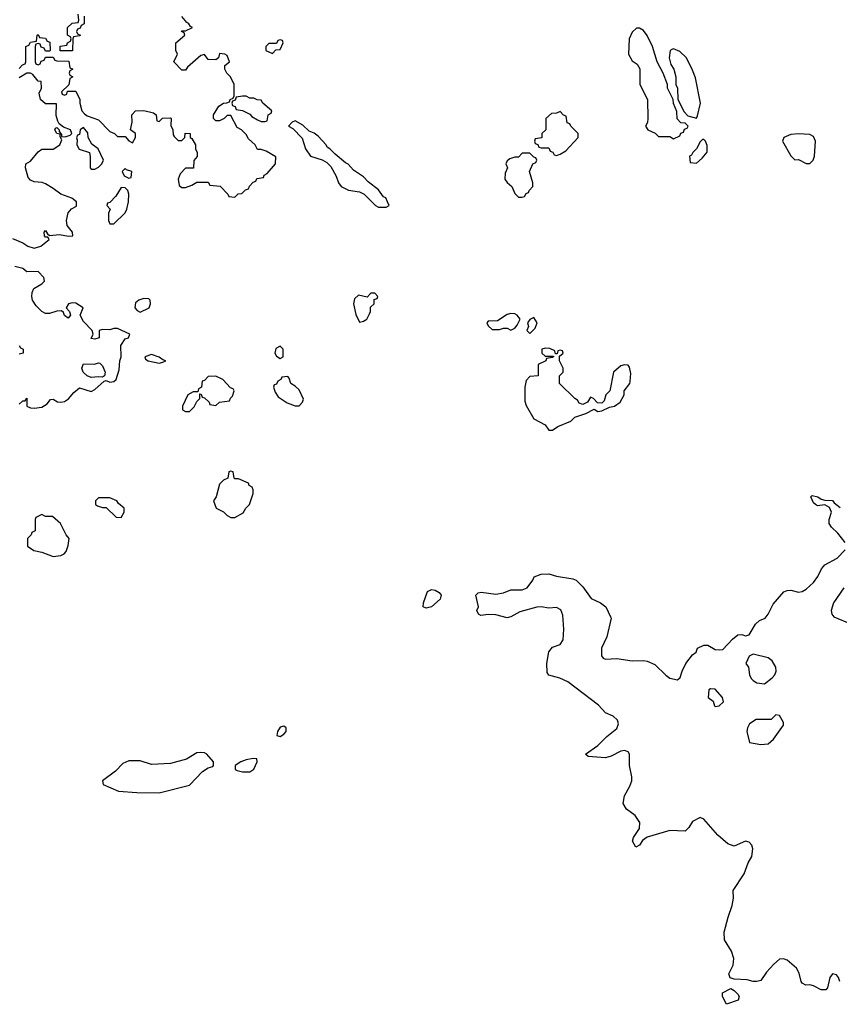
# Model space of a CAD drawing. Header units: inches. Extents: x 2106670 to 2322961, y 36024 to 224899.
# Tile 198 of 256: x 2241113 to 2245446, y 154269 to 159472. Entities that reach past the tile are written whole.
import ezdxf

# ---------------------------------------------------------------- set-up
doc = ezdxf.new("R2010")
doc.units = ezdxf.units.IN
doc.header["$MEASUREMENT"] = 0
doc.layers.add('C2145', color=7, linetype='Continuous')

msp = doc.modelspace()

# ---------------------------------------------------------------- linework, layer by layer
at = {"layer": 'C2145', "color": 5}
for points, elevation in [([(2241110, 159214), (2241127.3, 159232.7), (2241142, 159238), (2241146, 159250), (2241146, 159330), (2241162, 159338), (2241170, 159354), (2241202, 159358), (2241206, 159390), (2241210, 159394), (2241218, 159378), (2241250, 159374), (2241258, 159358), (2241272.7, 159352.7), (2241274, 159310), (2241270, 159306), (2241250, 159306), (2241242, 159322), (2241227.3, 159327.3), (2241222, 159342), (2241210, 159346), (2241198, 159342), (2241194, 159330), (2241194, 159250), (2241198, 159238), (2241210, 159234), (2241222, 159238), (2241227.3, 159252.7), (2241242, 159258), (2241250, 159274), (2241290, 159274), (2241298, 159258), (2241310, 159254), (2241372.7, 159252.7), (2241378, 159218), (2241394, 159210), (2241378, 159202), (2241374, 159190), (2241378, 159178), (2241394, 159170), (2241378, 159162), (2241372.7, 159127.3), (2241334, 159090), (2241338, 159078), (2241350, 159074), (2241362, 159078), (2241366, 159094), (2241410, 159094), (2241431.3, 159050), (2241431.3, 159030), (2241442, 158990), (2241455.3, 158975.3), (2241470, 158964.7), (2241530, 158942), (2241590, 158882), (2241614, 158870), (2241630, 158854), (2241670, 158854), (2241690, 158832), (2241710, 158822), (2241726, 158850), (2241726, 158870), (2241698, 158890), (2241708, 158930), (2241706, 158970), (2241726, 158990), (2241768.4, 158991.6), (2241819.6, 158979.6), (2241834, 158970), (2241838, 158938), (2241850, 158934), (2241868, 158952), (2241910, 158954), (2241914, 158950), (2241912.7, 158912.7), (2241922, 158890), (2241923.6, 158863.6), (2241930, 158854), (2241950, 158834), (2241970, 158834), (2241986, 158850), (2241987.3, 158872.7), (2242014, 158870), (2242014, 158850), (2242023.6, 158843.6), (2242042, 158810), (2242042, 158790), (2242052, 158770), (2242051.6, 158748.4), (2242032.7, 158727.3), (2242032, 158688), (2241990, 158688), (2241962, 158658), (2241951, 158630), (2241956, 158596), (2241970, 158586), (2241990, 158584.7), (2242023.1, 158596.9), (2242050, 158614), (2242110, 158614), (2242118, 158598), (2242172.7, 158592.7), (2242214, 158550), (2242218, 158538), (2242250, 158534), (2242268.4, 158551.6), (2242287.3, 158552.7), (2242307.3, 158572.7), (2242322, 158578), (2242327.3, 158592.7), (2242347.3, 158612.7), (2242362, 158618), (2242367.3, 158632.7), (2242402, 158638), (2242406, 158650), (2242420.4, 158659.6), (2242466, 158710), (2242467.3, 158747.3), (2242416.4, 158776.4), (2242390, 158786), (2242370, 158786), (2242358, 158810), (2242323.1, 158843.1), (2242310, 158866), (2242286, 158890), (2242263.1, 158903.1), (2242230, 158966), (2242210, 158966), (2242194, 158950), (2242170, 158938), (2242150, 158938), (2242138, 158950), (2242138, 158970), (2242165.6, 159014.4), (2242190, 159031.3), (2242208, 159032), (2242222, 159038), (2242226, 159050), (2242242, 159058), (2242246, 159070), (2242246, 159130), (2242228, 159170), (2242208, 159190), (2242198, 159210), (2242198, 159230), (2242222, 159250), (2242210, 159282), (2242198, 159290), (2242170, 159294), (2242164.7, 159270), (2242150, 159259), (2242110, 159262), (2242090, 159288), (2242070, 159282), (2241999.6, 159220.4), (2241990, 159206), (2241970, 159206), (2241928, 159250), (2241948, 159290), (2241938, 159310), (2241938, 159350), (2241986, 159390), (2241982, 159402), (2241968, 159410), (2241970, 159414), (2241990, 159414), (2242026, 159430), (2242015.3, 159435.3), (2242008, 159450), (2241996.5, 159456.5), (2241970, 159489)], 60), ([(2241454, 159490), (2241454, 159450), (2241438, 159442), (2241432.7, 159427.3), (2241418, 159422), (2241414, 159410), (2241418, 159398), (2241434, 159390), (2241430, 159386), (2241398, 159382), (2241394, 159370), (2241392.7, 159307.3), (2241327.3, 159307.3), (2241327.3, 159332.7), (2241362, 159338), (2241366, 159350), (2241382, 159358), (2241386, 159370), (2241382, 159382), (2241366, 159390), (2241366, 159430), (2241390, 159454), (2241422, 159458), (2241426, 159470), (2241422, 159502)], 60), ([(2241075.1, 158315.1), (2241130, 158293.4), (2241155.3, 158275.3), (2241190, 158263.8), (2241225.1, 158274.9), (2241268, 158310), (2241262, 158322), (2241250, 158322), (2241244, 158330), (2241242, 158350), (2241250, 158358), (2241259.6, 158339.6), (2241271, 158331), (2241322.8, 158337.2), (2241371.3, 158328.7), (2241393.2, 158330), (2241391.8, 158350), (2241364.5, 158384.5), (2241360.4, 158410), (2241370, 158451), (2241387.6, 158472.4), (2241413.6, 158486.4), (2241414, 158510), (2241389.5, 158529.5), (2241330, 158549.5), (2241290, 158580.7), (2241250, 158604.5), (2241231.1, 158611.1), (2241190, 158615.1), (2241170, 158624.5), (2241158, 158638), (2241143.7, 158690), (2241145.2, 158710), (2241170, 158724.9), (2241210, 158773.4), (2241230, 158788), (2241290, 158788.5), (2241325.2, 158810), (2241336.4, 158836.4), (2241327.3, 158852.7), (2241327.3, 158867.3), (2241308.7, 158870), (2241298, 158890), (2241302, 158898), (2241310, 158902), (2241322, 158890), (2241322, 158882), (2241334, 158866), (2241334, 158854), (2241352.7, 158852.7), (2241379, 158861), (2241388, 158870), (2241382, 158890), (2241344.7, 158904.7), (2241322, 158922), (2241315.1, 158935.1), (2241306, 158966), (2241307.3, 159027.3), (2241250, 159027), (2241222.9, 159050), (2241215.5, 159084.5), (2241228.7, 159110), (2241226, 159146), (2241210, 159148), (2241182, 159182), (2241170, 159188.7), (2241150, 159188.7), (2241110, 159165.2)], 60), ([(2241110, 157441), (2241130, 157458), (2241142, 157458), (2241150, 157472), (2241151, 157430), (2241170, 157420.5), (2241190, 157418.4), (2241230, 157424.4), (2241258.7, 157441.3), (2241275.3, 157464.7), (2241290, 157466), (2241312.8, 157452.8), (2241330, 157450.4), (2241350, 157454.9), (2241371.2, 157468.8), (2241398.4, 157501.6), (2241430, 157526), (2241490, 157507.3), (2241510, 157517.3), (2241559, 157561), (2241570, 157566), (2241590, 157556.3), (2241610, 157559.1), (2241622.7, 157570), (2241638.6, 157621.4), (2241643, 157670), (2241649.6, 157690), (2241647, 157750), (2241670, 157784.9), (2241688, 157790), (2241695.3, 157810), (2241630, 157839.3), (2241610, 157840.9), (2241590, 157832.7), (2241550, 157835.3), (2241534, 157830), (2241534, 157790), (2241510, 157784), (2241490, 157788), (2241502, 157810), (2241495.3, 157830), (2241450, 157877.2), (2241432.7, 157910), (2241449, 157950), (2241410, 157973.3), (2241390, 157975.6), (2241371.3, 157970), (2241358, 157950), (2241376, 157930), (2241381, 157910), (2241370, 157895.3), (2241350, 157909), (2241345.2, 157925.2), (2241333.2, 157933.2), (2241310, 157931.5), (2241270, 157918.7), (2241250, 157919.6), (2241230, 157929.5), (2241199.5, 157959.5), (2241181.6, 157990), (2241178, 158010), (2241178.7, 158030), (2241188.2, 158051.8), (2241230, 158075.5), (2241244.5, 158090), (2241240.7, 158110), (2241210, 158142), (2241150, 158139.3), (2241130, 158158), (2241088.2, 158168.2)], 60), ([(2241110.8, 157750), (2241118, 157738), (2241131.3, 157730), (2241130.8, 157709.2), (2241110, 157705.2)], 60), ([(2245476.2, 156710), (2245438.2, 156758.2), (2245405.1, 156790), (2245392.3, 156810), (2245392.7, 156830), (2245404, 156870), (2245393.6, 156893.6), (2245370, 156908.7), (2245330, 156902.7), (2245319, 156910), (2245310, 156919), (2245295.3, 156950), (2245302.7, 156957.3), (2245332, 156950), (2245350, 156938), (2245370, 156932), (2245410, 156931), (2245418.8, 156918.8), (2245450, 156894.8)], 40), ([(2245448.2, 154390), (2245442, 154410), (2245430, 154424.2), (2245410, 154429.6), (2245395.3, 154410), (2245383.4, 154356.6), (2245374.3, 154345.7), (2245350, 154345.1), (2245310, 154367), (2245290, 154372), (2245268.7, 154370), (2245250, 154381.2), (2245244.5, 154390), (2245233.6, 154433.6), (2245218.9, 154458.9), (2245170, 154502), (2245150, 154508.7), (2245130, 154508), (2245099.8, 154480.2), (2245061.4, 154438.6), (2245030, 154395.3), (2245010, 154389), (2244990, 154389), (2244958, 154398), (2244890, 154402), (2244868.9, 154408.9), (2244862, 154430), (2244884, 154476), (2244888.7, 154510), (2244875.3, 154550), (2244839, 154610), (2244837, 154650), (2244857.4, 154730), (2244878.8, 154790), (2244885.6, 154830), (2244885.3, 154870), (2244942, 154958), (2244964.2, 155015.8), (2244983.7, 155050), (2244989.3, 155090), (2244982.7, 155110), (2244970, 155125.2), (2244950, 155131.6), (2244890, 155103.7), (2244856.6, 155116.6), (2244803.3, 155163.3), (2244730, 155247.3), (2244710, 155256.2), (2244670, 155234.5), (2244650, 155202.7), (2244630, 155184.5), (2244550, 155186.3), (2244430, 155152), (2244406, 155134), (2244390, 155109), (2244370, 155099), (2244353.2, 155130), (2244358, 155150), (2244390, 155198), (2244391.6, 155230), (2244366.3, 155266.3), (2244320.1, 155300.1), (2244303.9, 155330), (2244309.7, 155370), (2244338.8, 155421.2), (2244348.3, 155450), (2244348.4, 155470), (2244336.4, 155530), (2244336.9, 155590), (2244330, 155602.7), (2244310, 155609.6), (2244290, 155606), (2244240.5, 155579.5), (2244210, 155571), (2244118, 155578), (2244104, 155590), (2244170, 155635.8), (2244216.3, 155683.7), (2244270, 155725.5), (2244278, 155750), (2244273, 155770), (2244250, 155791.8), (2244209.7, 155809.7), (2244173.2, 155850), (2244010, 155973), (2243968.1, 155991.9), (2243910, 156007.3), (2243901.7, 156021.7), (2243899.7, 156070), (2243910, 156131), (2243930, 156156.3), (2243970, 156170.8), (2243985.4, 156194.6), (2243989.7, 156250.3), (2243984.7, 156324.8), (2243973.9, 156353.9), (2243950, 156365.6), (2243910, 156362.9), (2243870, 156369.5), (2243847.5, 156367.5), (2243756.7, 156343.3), (2243710, 156317), (2243690, 156311.8), (2243630, 156326.9), (2243592, 156328), (2243550, 156322.7), (2243539, 156330), (2243529, 156350), (2243538, 156370), (2243524, 156430), (2243537.2, 156442.8), (2243553.2, 156446.8), (2243630, 156435.8), (2243670, 156443.1), (2243710, 156458.4), (2243770, 156458.4), (2243795.1, 156470), (2243826, 156510), (2243832.7, 156527.3), (2243870, 156542), (2243910, 156543.1), (2243951.3, 156531.3), (2244037.8, 156517.8), (2244054.9, 156510), (2244090, 156474.9), (2244133.3, 156413.3), (2244182.8, 156390), (2244210.8, 156370), (2244236.8, 156316.8), (2244238.8, 156310), (2244217.4, 156210), (2244189.3, 156150.7), (2244189.1, 156110), (2244198, 156098), (2244210, 156092.4), (2244270, 156096.5), (2244350, 156084.6), (2244410, 156086.3), (2244430, 156082.6), (2244470, 156063.8), (2244527.8, 156007.8), (2244550, 155993), (2244590, 155984), (2244603.7, 155996.3), (2244614.5, 156030), (2244635.1, 156070), (2244670, 156116), (2244688.7, 156130), (2244695.3, 156150), (2244730, 156167.3), (2244750, 156167.3), (2244790, 156144.4), (2244810, 156141.3), (2244830, 156144.4), (2244881.6, 156198.4), (2244910, 156221.6), (2244930, 156223), (2244950, 156216), (2244970, 156222), (2245002, 156278), (2245023.5, 156296.5), (2245053.3, 156310), (2245069.6, 156330), (2245096.6, 156383.4), (2245151.7, 156448.3), (2245170, 156456.3), (2245190, 156457.1), (2245230, 156447), (2245250, 156450.4), (2245270, 156462.4), (2245310, 156498), (2245331.4, 156528.6), (2245351.1, 156570), (2245369, 156591), (2245433.5, 156626.5), (2245476.2, 156670)], 40), ([(2245470.4, 156470), (2245415.8, 156390), (2245402.4, 156350), (2245405.5, 156330), (2245417, 156317), (2245510, 156278)], 40)]:
    msp.add_lwpolyline(points, dxfattribs=dict(at, elevation=elevation))
for points, elevation in [([(2244390, 159428), (2244372.7, 159427.3), (2244350, 159406), (2244334, 159370), (2244332, 159290), (2244350, 159254), (2244376.9, 159236.9), (2244391.6, 159211.6), (2244392, 159130), (2244432, 159050), (2244434, 158950), (2244431.6, 158928.4), (2244422, 158910), (2244434, 158890), (2244471.6, 158871.6), (2244490, 158854), (2244550, 158854), (2244570, 158842), (2244602, 158858), (2244607.3, 158872.7), (2244622, 158878), (2244627.3, 158892.7), (2244642, 158898), (2244646, 158910), (2244630, 158926), (2244607.3, 158927.3), (2244588.4, 158948.4), (2244587.3, 158987.3), (2244568.4, 159028.4), (2244568, 159050), (2244538, 159110), (2244538, 159130), (2244515.3, 159190), (2244482, 159250), (2244459, 159330), (2244430, 159388), (2244410, 159415.3)], 60), ([(2242490, 159366), (2242478, 159362), (2242470, 159346), (2242430, 159346), (2242414, 159330), (2242414, 159310), (2242450, 159294), (2242467.3, 159312.7), (2242490, 159314), (2242506, 159350), (2242502, 159362)], 60), ([(2244570, 159318), (2244563.6, 159316.4), (2244551.6, 159308.4), (2244546, 159270), (2244555.3, 159235.3), (2244571, 159210), (2244582, 159170), (2244582, 159130), (2244591, 159110), (2244591.3, 159050), (2244624.7, 158984.7), (2244644.7, 158964.7), (2244690, 158951.3), (2244696.6, 158963.4), (2244712, 159030), (2244684.7, 159164.7), (2244670, 159206), (2244638, 159270), (2244603.1, 159303.1)], 60), ([(2242310, 159068), (2242290, 159068), (2242258, 159062), (2242252.7, 159047.3), (2242238, 159042), (2242234, 159030), (2242238, 159018), (2242252.7, 159012.7), (2242258, 158998), (2242290, 158992), (2242330, 158972), (2242339.6, 158959.6), (2242370, 158942), (2242390, 158934), (2242410, 158934), (2242422, 158938), (2242426, 158970), (2242442, 158978), (2242446, 158990), (2242398, 159030), (2242390, 159046), (2242368.4, 159048.4), (2242350, 159058), (2242330, 159058)], 60), ([(2243970, 158986), (2243950, 158978), (2243923.6, 158976.4), (2243894, 158950), (2243894, 158890), (2243874, 158870), (2243872.7, 158847.3), (2243838, 158842), (2243834, 158830), (2243838, 158818), (2243852.7, 158812.7), (2243858, 158798), (2243870, 158794), (2243910, 158794), (2243918, 158778), (2243932, 158772), (2243938, 158758), (2243950, 158754), (2243970, 158762), (2244000.4, 158779.6), (2244066, 158850), (2244066, 158870), (2244026, 158910), (2244022, 158922), (2244007.3, 158927.3), (2244002, 158962), (2243987.3, 158967.3)], 60), ([(2242570, 158938), (2242554, 158930), (2242534, 158910), (2242556.9, 158896.9), (2242605.4, 158845.4), (2242624.7, 158790), (2242651, 158751), (2242711.6, 158731.6), (2242736.9, 158716.9), (2242756.9, 158696.9), (2242785.4, 158645.4), (2242798, 158610), (2242812, 158590), (2242851, 158571), (2242910, 158562), (2242934, 158550), (2242994, 158490), (2243010, 158482), (2243050, 158482), (2243066, 158490), (2243058, 158510), (2243048, 158530), (2243035.5, 158535.5), (2243010, 158572.3), (2242955.6, 158615.6), (2242930, 158642), (2242877.5, 158677.5), (2242850, 158709), (2242835.9, 158715.9), (2242780.9, 158760.9), (2242753.2, 158790), (2242738, 158798), (2242732.7, 158810), (2242690, 158857), (2242670, 158872), (2242643.2, 158883.2), (2242610, 158914)], 60), ([(2241450, 158902), (2241432, 158890), (2241430, 158866), (2241418, 158862), (2241412.7, 158847.3), (2241416.9, 158836.9), (2241414.8, 158810), (2241427.5, 158787.5), (2241482, 158770), (2241486.4, 158746.4), (2241484.7, 158690), (2241490, 158682), (2241510, 158682), (2241530, 158692), (2241548, 158710), (2241555.3, 158730), (2241528, 158790), (2241494.6, 158814.6), (2241475.3, 158850), (2241474, 158874)], 60), ([(2245230, 158869.4), (2245190, 158865.2), (2245152, 158850), (2245146, 158830), (2245190, 158752), (2245201, 158741), (2245210, 158732), (2245230, 158734), (2245270, 158712), (2245290, 158712), (2245308, 158730), (2245315.3, 158750), (2245319.3, 158830), (2245310, 158854), (2245290, 158865.2)], 60), ([(2244730, 158838), (2244722, 158838), (2244710, 158826), (2244691.3, 158788.7), (2244672, 158770), (2244664.7, 158755.3), (2244654, 158750), (2244658, 158718), (2244690, 158714), (2244720.4, 158739.6), (2244747.3, 158772.7), (2244747.3, 158807.3), (2244738, 158830)], 60), ([(2243810, 158766), (2243770, 158766), (2243750, 158746), (2243730, 158746), (2243703.6, 158736.4), (2243690, 158726), (2243682, 158710), (2243692, 158690), (2243679.6, 158660.4), (2243678, 158630), (2243690, 158612), (2243714, 158590), (2243730, 158554), (2243750, 158534), (2243770, 158534), (2243782, 158538), (2243790, 158554), (2243802, 158558), (2243806, 158570), (2243826, 158590), (2243826, 158610), (2243808, 158670), (2243826, 158710), (2243842, 158718), (2243846, 158730), (2243842, 158742), (2243830, 158746)], 60), ([(2241670, 158686), (2241654, 158670), (2241666, 158646), (2241690, 158634), (2241702, 158638), (2241706, 158670), (2241678, 158678)], 60), ([(2241650, 158585.2), (2241620.7, 158539.3), (2241590, 158506), (2241578, 158502), (2241574, 158490), (2241592, 158470), (2241582, 158450), (2241582, 158410), (2241590, 158394), (2241610, 158394), (2241670, 158452), (2241679, 158470), (2241689, 158510), (2241689.2, 158550), (2241684, 158570), (2241670, 158584)], 60), ([(2242990, 158026), (2242970, 158026), (2242950, 158006), (2242903.6, 158016.4), (2242883.6, 157996.4), (2242878, 157970), (2242890, 157914), (2242910, 157874), (2242930, 157878), (2242948, 157890), (2242962, 157918), (2242968, 157930), (2242968, 157952), (2242986, 157970), (2242987.3, 157992.7), (2243002, 157998), (2243006, 158010)], 60), ([(2241770, 157999), (2241742, 157990), (2241724.5, 157975.5), (2241721, 157950), (2241734.4, 157934.4), (2241750, 157926.8), (2241797.2, 157950), (2241805.2, 157970), (2241802, 157990), (2241796, 157996)], 60), ([(2243710, 157919), (2243690, 157914), (2243639.6, 157880.4), (2243590, 157878), (2243582, 157870), (2243590, 157854), (2243610, 157834), (2243650, 157834), (2243670, 157842), (2243690, 157842), (2243710, 157832), (2243730, 157842), (2243743.1, 157856.9), (2243758, 157890), (2243742, 157910), (2243730, 157917.2)], 60), ([(2243830, 157898), (2243810, 157888), (2243798, 157870), (2243802, 157850), (2243794, 157830), (2243810, 157814), (2243838, 157842), (2243848, 157870)], 60), ([(2242490, 157746), (2242466.4, 157733.6), (2242462, 157710), (2242470, 157694), (2242490, 157682), (2242506, 157690), (2242506, 157730)], 60), ([(2243890, 157735.3), (2243874, 157730), (2243874, 157710), (2243890, 157694), (2243934, 157694), (2243934, 157690), (2243930, 157686), (2243898, 157682), (2243894, 157670), (2243854, 157650), (2243854, 157590), (2243810, 157586), (2243790, 157566), (2243782.8, 157530), (2243783.6, 157456.4), (2243790, 157434), (2243830, 157362), (2243890, 157331.3), (2243910, 157302), (2243930, 157302), (2243958, 157322), (2244026, 157350), (2244048.4, 157371.6), (2244106, 157390), (2244150, 157414), (2244170, 157402), (2244190, 157404.7), (2244230, 157424.7), (2244258, 157430), (2244288, 157450), (2244308, 157490), (2244308, 157510), (2244338, 157550), (2244340.4, 157559.6), (2244343.1, 157603.1), (2244336.4, 157636.4), (2244330, 157646), (2244310, 157648.7), (2244290, 157642), (2244251.3, 157610), (2244232, 157510), (2244212, 157490), (2244202, 157458), (2244190, 157446), (2244167.3, 157447.3), (2244146, 157470), (2244130, 157478), (2244114, 157450), (2244090, 157438), (2244070, 157446), (2244062, 157462), (2244048, 157470), (2243966, 157550), (2243966, 157590), (2243986, 157610), (2243986, 157630), (2243966, 157670), (2243966, 157694), (2243986, 157710), (2243982, 157722), (2243970, 157726), (2243958, 157722), (2243954, 157706), (2243946, 157706), (2243942, 157722), (2243914.6, 157734.6)], 60), ([(2241810, 157702), (2241774, 157690), (2241778, 157678), (2241792, 157670), (2241850, 157656), (2241870, 157662), (2241886, 157670), (2241870, 157674), (2241850, 157688.7)], 60), ([(2241550, 157582), (2241530, 157585.2), (2241490, 157581.2), (2241469.3, 157589.3), (2241448.7, 157610), (2241442, 157630), (2241450, 157654), (2241508.9, 157651.1), (2241530, 157658), (2241536, 157656), (2241550, 157642), (2241564.7, 157610), (2241562, 157590)], 60), ([(2242150, 157588), (2242110, 157586), (2242090, 157566), (2242078, 157562), (2242074, 157530), (2242058, 157522), (2242054, 157506), (2242030, 157506), (2242002, 157490), (2241974, 157430), (2241974, 157410), (2241990, 157402), (2242010, 157402), (2242034.6, 157425.4), (2242050, 157454), (2242066, 157470), (2242066, 157494), (2242072.7, 157492.7), (2242078, 157478), (2242090, 157474), (2242114, 157450), (2242118, 157438), (2242150, 157434), (2242168.4, 157451.6), (2242222, 157458), (2242227.3, 157472.7), (2242238, 157482), (2242246, 157510), (2242242, 157522), (2242227.3, 157527.3), (2242186, 157570)], 60), ([(2242530, 157586), (2242498, 157582), (2242494, 157570), (2242478, 157562), (2242470, 157546), (2242458, 157542), (2242454, 157530), (2242463.6, 157503.6), (2242479.6, 157479.6), (2242526.4, 157446.4), (2242570, 157431.3), (2242590, 157432), (2242608, 157450), (2242612.7, 157467.3), (2242590, 157515.3), (2242570, 157535.3), (2242546, 157550), (2242538, 157578)], 60), ([(2242230, 157086), (2242218, 157082), (2242214, 157050), (2242190, 157038), (2242170, 157018), (2242151.3, 156950), (2242138, 156930), (2242152, 156890), (2242191, 156871), (2242210, 156852), (2242230, 156842), (2242250, 156842), (2242294.6, 156865.4), (2242308, 156890), (2242328, 156910), (2242347.3, 156967.3), (2242347.3, 156987.3), (2242342, 157002), (2242326, 157010), (2242322, 157022), (2242270, 157046), (2242250, 157046), (2242246, 157050), (2242242, 157082)], 60), ([(2241590, 156946), (2241530, 156946), (2241514, 156930), (2241514, 156910), (2241523.6, 156903.6), (2241550, 156894), (2241570, 156894), (2241623.6, 156843.6), (2241650, 156842), (2241666, 156870), (2241666, 156890), (2241635.3, 156915.3), (2241626, 156930)], 60), ([(2241230, 156858), (2241198, 156842), (2241194, 156830), (2241194, 156770), (2241178, 156762), (2241174, 156750), (2241154, 156730), (2241154, 156690), (2241187.1, 156667.1), (2241230, 156658), (2241290, 156636), (2241330, 156641), (2241348, 156650), (2241358, 156662), (2241370, 156694), (2241375.3, 156730), (2241358, 156750), (2241328, 156810), (2241287.3, 156847.3), (2241250, 156846)], 60), ([(2243262, 156362), (2243246, 156370), (2243248, 156390), (2243269, 156450), (2243290, 156461), (2243310, 156458), (2243330, 156444.7), (2243341, 156430), (2243336, 156410), (2243290, 156369.2)], 40), ([(2244990, 156119), (2244970, 156108.7), (2244951.3, 156070), (2244966, 156050), (2244970.8, 156010), (2244979.1, 155990), (2244990, 155979.1), (2245010, 155968), (2245050, 155962.8), (2245090, 155993.4), (2245104.5, 156010), (2245111.8, 156030), (2245109.6, 156050), (2245090, 156083.7), (2245070, 156099.5)], 40), ([(2244764.1, 155935.9), (2244756, 155930), (2244752, 155890), (2244778, 155870), (2244785.4, 155845.4), (2244790, 155842), (2244810, 155846), (2244832.7, 155867.3), (2244828, 155890), (2244790, 155934)], 40), ([(2245110, 155799), (2245085.4, 155774.6), (2245005.5, 155774.5), (2244971.3, 155750), (2244961, 155730), (2244956, 155710), (2244971.6, 155651.6), (2245030, 155642), (2245070, 155645.5), (2245098, 155670), (2245150, 155744.7), (2245150, 155758), (2245130, 155795.3)], 40), ([(2242510, 155739), (2242490, 155734), (2242476, 155710), (2242472, 155690), (2242490, 155684), (2242510, 155696), (2242521.2, 155710), (2242522, 155730)], 60), ([(2242070, 155599.3), (2242050, 155598), (2241995.1, 155564.9), (2241910, 155542), (2241810, 155536), (2241750, 155555.1), (2241690, 155555.1), (2241658.8, 155541.2), (2241619.6, 155500.4), (2241551, 155450), (2241554, 155430), (2241635.9, 155395.9), (2241732.5, 155387.5), (2241850, 155385.5), (2242010, 155426), (2242080.2, 155499.8), (2242110, 155518), (2242134, 155526), (2242138, 155530), (2242138, 155550), (2242102, 155590), (2242090, 155597.2)], 60), ([(2242348, 155568), (2242310, 155561.2), (2242282, 155550), (2242252, 155530), (2242252, 155510), (2242263.5, 155503.5), (2242290, 155498), (2242330, 155498), (2242350, 155512), (2242368, 155550), (2242366, 155566)], 60), ([(2244850, 154268.7), (2244828, 154310), (2244828, 154330), (2244871.6, 154351.6), (2244890, 154342), (2244910, 154322), (2244916, 154310), (2244911, 154290)], 40)]:
    msp.add_lwpolyline(points, close=True, dxfattribs=dict(at, elevation=elevation))

doc.saveas('drawing.dxf')
